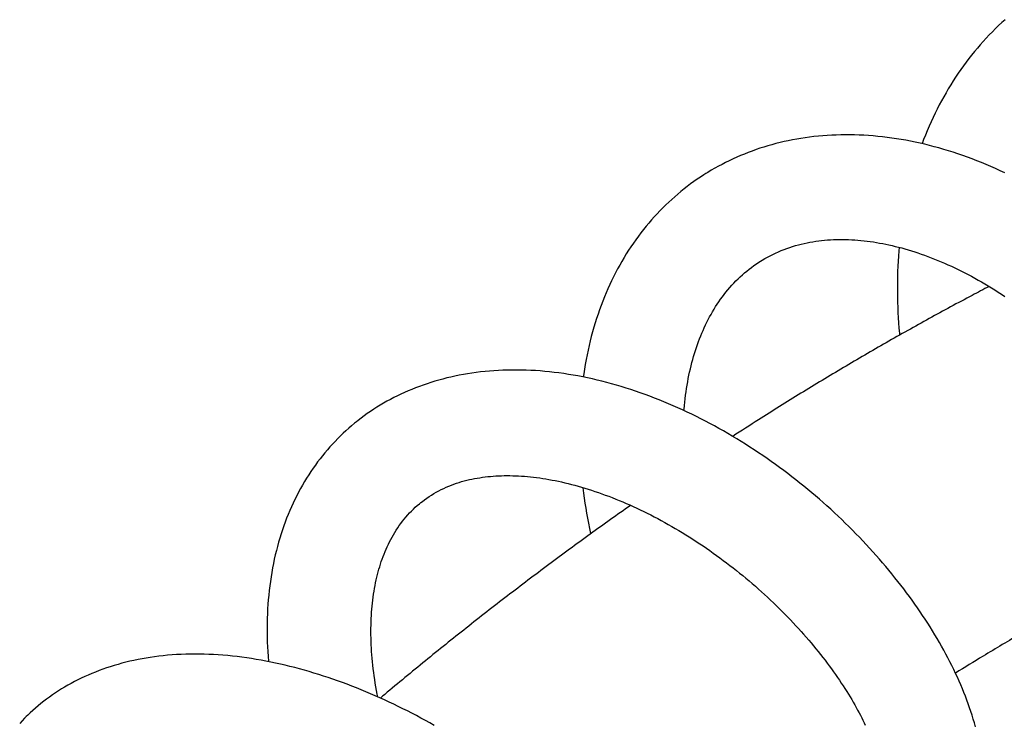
# Model space of a CAD drawing. Header units: millimetres. Extents: x 160 to 318, y 73 to 291.
# Tile 51 of 129: x 170.13 to 175.38, y 160.47 to 164.22. Entities that reach past the tile are written whole.
import ezdxf

# ---------------------------------------------------------------- set-up
doc = ezdxf.new("R2010")
doc.units = ezdxf.units.MM
doc.header["$LTSCALE"] = 30.734
doc.layers.get('0').update_dxf_attribs({"linetype": 'CONTINUOUS'})

msp = doc.modelspace()

# ---------------------------------------------------------------- linework, layer by layer
at = {"color": 7, "linetype": 'Continuous'}
for points in [[(175.3812, 164.2157), (175.364, 164.2002), (175.347, 164.1843), (175.3302, 164.1682), (175.3136, 164.1517), (175.2972, 164.1349), (175.281, 164.1178), (175.265, 164.1004), (175.2492, 164.0827), (175.2337, 164.0647), (175.2183, 164.0463), (175.2033, 164.0277), (175.1884, 164.0088), (175.1738, 163.9896), (175.1595, 163.9702), (175.1454, 163.9505), (175.1316, 163.9305), (175.1181, 163.9103), (175.1048, 163.8899), (175.0918, 163.8692), (175.0791, 163.8483), (175.0667, 163.8271), (175.0545, 163.8057), (175.0426, 163.784), (175.0309, 163.762), (175.0195, 163.7398), (175.0084, 163.7174), (174.9976, 163.6946), (174.987, 163.6716), (174.9767, 163.6483), (174.9667, 163.6248), (174.957, 163.6011), (174.9476, 163.5771), (174.9395, 163.5557)], [(174.3402, 163.5903), (174.3171, 163.5872), (174.2942, 163.5837), (174.2715, 163.5799), (174.249, 163.5757), (174.2267, 163.5713), (174.2047, 163.5665), (174.1828, 163.5614), (174.1611, 163.5559), (174.1396, 163.5502), (174.1182, 163.5441), (174.0969, 163.5376), (174.0758, 163.5309), (174.0548, 163.5238), (174.0339, 163.5163), (174.0133, 163.5086), (173.9928, 163.5006), (173.9725, 163.4922), (173.9523, 163.4835), (173.9324, 163.4745), (173.9126, 163.4652), (173.8931, 163.4556), (173.8737, 163.4456), (173.8545, 163.4354)], [(175.3801, 163.4003), (175.3555, 163.4118), (175.3308, 163.423), (175.3061, 163.4339), (175.2812, 163.4445), (175.2563, 163.4548), (175.2313, 163.4648), (175.2062, 163.4744), (175.181, 163.4838), (175.1558, 163.4928), (175.1306, 163.5015), (175.1053, 163.5098), (175.0799, 163.5178), (175.0546, 163.5255), (175.0293, 163.5328), (175.004, 163.5397), (174.9787, 163.5463), (174.9535, 163.5525), (174.9283, 163.5583), (174.9033, 163.5638), (174.8782, 163.5689), (174.8532, 163.5737), (174.8282, 163.5781), (174.8031, 163.5821), (174.7781, 163.5858), (174.7531, 163.5891), (174.7281, 163.5921), (174.7032, 163.5947), (174.6783, 163.5969), (174.6534, 163.5988), (174.6287, 163.6003), (174.604, 163.6015), (174.5794, 163.6023), (174.5549, 163.6027), (174.5305, 163.6027), (174.5062, 163.6024), (174.4821, 163.6018), (174.4581, 163.6007), (174.4342, 163.5994), (174.4104, 163.5976), (174.3869, 163.5955), (174.3634, 163.5931), (174.3402, 163.5903)], [(173.8545, 163.4354), (173.8355, 163.4249), (173.8168, 163.414), (173.7982, 163.4029), (173.7881, 163.3967)], [(173.7881, 163.3967), (173.7774, 163.3899), (173.7593, 163.3782), (173.7414, 163.3661), (173.7237, 163.3538), (173.7063, 163.3411), (173.689, 163.3282), (173.672, 163.315), (173.6551, 163.3015), (173.6385, 163.2877), (173.6221, 163.2735), (173.6059, 163.2591), (173.5899, 163.2444), (173.5741, 163.2294), (173.5585, 163.2141), (173.5432, 163.1984), (173.528, 163.1825), (173.5131, 163.1663), (173.4984, 163.1498), (173.4839, 163.1329), (173.4696, 163.1158), (173.4556, 163.0984), (173.4418, 163.0807), (173.4282, 163.0627), (173.4149, 163.0444), (173.4018, 163.0259), (173.389, 163.007), (173.3764, 162.9879), (173.3641, 162.9686), (173.3521, 162.9489), (173.3403, 162.929), (173.3289, 162.9089), (173.3177, 162.8886), (173.3068, 162.8681), (173.2962, 162.8473), (173.2859, 162.8263), (173.2759, 162.8051), (173.2661, 162.7835), (173.2566, 162.7617), (173.2474, 162.7397), (173.2385, 162.7173), (173.2299, 162.6947), (173.2215, 162.6718), (173.2135, 162.6487), (173.2057, 162.6254), (173.1982, 162.6018), (173.1911, 162.578), (173.1843, 162.554), (173.1777, 162.5298), (173.1715, 162.5054), (173.1656, 162.4808), (173.1601, 162.4561), (173.1548, 162.4311), (173.1499, 162.4061), (173.1453, 162.3809), (173.141, 162.3555), (173.137, 162.33), (173.1347, 162.3135)], [(174.0793, 162.9301), (174.0881, 162.9355), (174.1018, 162.9436), (174.1158, 162.9514), (174.13, 162.959), (174.1444, 162.9662), (174.159, 162.9732), (174.1739, 162.9798), (174.1888, 162.9862), (174.2039, 162.9922), (174.2192, 162.9979), (174.2345, 163.0032), (174.2499, 163.0082), (174.2653, 163.0128), (174.2807, 163.0171), (174.2961, 163.0211), (174.3115, 163.0247), (174.3269, 163.028), (174.3423, 163.031), (174.3577, 163.0337), (174.3732, 163.0361), (174.3888, 163.0382), (174.4044, 163.0401), (174.42, 163.0417), (174.4358, 163.043), (174.4516, 163.044), (174.4675, 163.0448), (174.4835, 163.0454), (174.4995, 163.0457), (174.5157, 163.0457), (174.5318, 163.0455), (174.548, 163.045), (174.5643, 163.0443), (174.5807, 163.0433), (174.5971, 163.0421), (174.6135, 163.0406), (174.6301, 163.0389), (174.6467, 163.037), (174.6633, 163.0348), (174.6799, 163.0324), (174.6965, 163.0297), (174.7131, 163.0269), (174.7297, 163.0238), (174.7463, 163.0204), (174.763, 163.0169), (174.7798, 163.0131), (174.7966, 163.0091), (174.8136, 163.0048), (174.8306, 163.0003), (174.8478, 162.9955), (174.8651, 162.9905), (174.8824, 162.9852), (174.8999, 162.9797), (174.9174, 162.9739), (174.935, 162.9679), (174.9526, 162.9617), (174.9703, 162.9552), (174.9881, 162.9485), (175.0059, 162.9415), (175.0237, 162.9343), (175.0416, 162.9268), (175.0595, 162.9191), (175.0773, 162.9112), (175.0952, 162.9031), (175.1131, 162.8947), (175.131, 162.8861), (175.1489, 162.8773), (175.1668, 162.8682), (175.1846, 162.859), (175.2024, 162.8495), (175.2202, 162.8398), (175.2379, 162.8299), (175.2557, 162.8198), (175.2734, 162.8095), (175.291, 162.7989), (175.3087, 162.7882), (175.3263, 162.7772), (175.344, 162.7659), (175.3616, 162.7545), (175.3792, 162.7428)], [(174.8173, 163.0038), (174.8156, 162.9845), (174.8136, 162.9575), (174.8118, 162.9303), (174.8104, 162.9031), (174.8092, 162.8758), (174.8084, 162.8485), (174.8078, 162.8211), (174.8076, 162.7937), (174.8077, 162.7662), (174.808, 162.7387), (174.8086, 162.7112), (174.8095, 162.6837), (174.8108, 162.6562), (174.8122, 162.6287), (174.814, 162.6013), (174.8161, 162.5738), (174.8184, 162.5464), (174.8194, 162.5363)], [(173.6712, 162.1347), (173.6718, 162.1425), (173.6735, 162.1611), (173.6753, 162.1795), (173.6774, 162.1979), (173.6797, 162.2161), (173.6822, 162.2342), (173.6849, 162.2522), (173.6878, 162.27), (173.6909, 162.2877), (173.6942, 162.3052), (173.6977, 162.3226), (173.7014, 162.3398), (173.7053, 162.3568), (173.7094, 162.3737), (173.7136, 162.3904), (173.7181, 162.4069), (173.7227, 162.4232), (173.7275, 162.4393), (173.7325, 162.4553), (173.7377, 162.471), (173.7431, 162.4866), (173.7486, 162.5019), (173.7543, 162.517), (173.7602, 162.5319), (173.7663, 162.5467), (173.7726, 162.5614), (173.7791, 162.5759), (173.7858, 162.5904), (173.7928, 162.6047), (173.8, 162.6189), (173.8075, 162.633), (173.8151, 162.647), (173.8231, 162.6608), (173.8312, 162.6745), (173.8396, 162.688), (173.8482, 162.7013), (173.8571, 162.7145), (173.8662, 162.7275), (173.8755, 162.7404), (173.8851, 162.7531), (173.8949, 162.7655), (173.905, 162.7778), (173.9153, 162.7899), (173.9259, 162.8017), (173.9367, 162.8133), (173.9477, 162.8247), (173.9589, 162.8359), (173.9704, 162.8468), (173.9821, 162.8574), (173.994, 162.8677), (174.0061, 162.8778), (174.0184, 162.8876), (174.031, 162.8972), (174.0438, 162.9065), (174.0569, 162.9155), (174.0701, 162.9243), (174.0793, 162.9301)], [(172.4296, 162.3134), (172.4079, 162.3083), (172.3864, 162.3028), (172.3652, 162.297), (172.3441, 162.2909), (172.3233, 162.2845), (172.3027, 162.2778), (172.2822, 162.2708), (172.262, 162.2634), (172.2419, 162.2558), (172.2221, 162.2478), (172.2024, 162.2396), (172.183, 162.231), (172.1638, 162.2222), (172.1449, 162.2131), (172.1261, 162.2037), (172.1076, 162.194), (172.0893, 162.184), (172.0713, 162.1738), (172.0535, 162.1633), (172.0359, 162.1525), (172.0186, 162.1414), (172.0015, 162.1301), (171.9847, 162.1185), (171.9681, 162.1067)], [(175.2236, 160.452), (175.218, 160.4722), (175.2121, 160.4924), (175.2059, 160.5126), (175.1993, 160.5328), (175.1925, 160.553), (175.1854, 160.5732), (175.178, 160.5933), (175.1703, 160.6135), (175.1623, 160.6338), (175.154, 160.6541), (175.1454, 160.6745), (175.1365, 160.6949), (175.1273, 160.7154), (175.1178, 160.7359), (175.1079, 160.7564), (175.0978, 160.777), (175.0875, 160.7976), (175.0768, 160.8182), (175.0659, 160.8388), (175.0547, 160.8594), (175.0432, 160.88), (175.0315, 160.9006), (175.0195, 160.9211), (175.0073, 160.9417), (174.9948, 160.9622), (174.9821, 160.9827), (174.9691, 161.0031), (174.9559, 161.0236), (174.9424, 161.0439), (174.9287, 161.0642), (174.9148, 161.0845), (174.9007, 161.1047), (174.8863, 161.1248), (174.8717, 161.1449), (174.8569, 161.165), (174.8418, 161.185), (174.8264, 161.2051), (174.8108, 161.225), (174.795, 161.245), (174.7789, 161.2648), (174.7626, 161.2847), (174.7461, 161.3044), (174.7293, 161.3242), (174.7123, 161.3438), (174.6951, 161.3634), (174.6776, 161.3829), (174.66, 161.4023), (174.6421, 161.4217), (174.624, 161.441), (174.6057, 161.4601), (174.5872, 161.4792), (174.5685, 161.4982), (174.5496, 161.517), (174.5305, 161.5357), (174.5113, 161.5543), (174.4919, 161.5727), (174.4723, 161.591), (174.4525, 161.6092), (174.4326, 161.6272), (174.4126, 161.6451), (174.3924, 161.6628), (174.372, 161.6803), (174.3514, 161.6977), (174.3307, 161.715), (174.3098, 161.7321), (174.2887, 161.7491), (174.2674, 161.7659), (174.246, 161.7827), (174.2243, 161.7992), (174.2025, 161.8156), (174.1804, 161.8319), (174.1583, 161.848), (174.1359, 161.864), (174.1134, 161.8797), (174.0908, 161.8953), (174.068, 161.9107), (174.045, 161.9258), (174.022, 161.9408), (173.9988, 161.9556), (173.9755, 161.9702), (173.9521, 161.9845), (173.9286, 161.9986), (173.905, 162.0125), (173.8812, 162.0262), (173.8574, 162.0396), (173.8335, 162.0528), (173.8096, 162.0657), (173.7855, 162.0784), (173.7613, 162.0909), (173.7371, 162.1031), (173.7127, 162.115), (173.6883, 162.1267), (173.6637, 162.1382), (173.6391, 162.1494), (173.6143, 162.1603), (173.5895, 162.171), (173.5646, 162.1814), (173.5396, 162.1916), (173.5145, 162.2015), (173.4893, 162.2111), (173.4641, 162.2204), (173.4387, 162.2295), (173.4133, 162.2382), (173.3879, 162.2467), (173.3624, 162.2549), (173.3368, 162.2627), (173.3113, 162.2703), (173.2857, 162.2775), (173.2601, 162.2844), (173.2345, 162.291), (173.2089, 162.2973), (173.1833, 162.3032), (173.1577, 162.3088), (173.1322, 162.314), (173.1067, 162.3189), (173.0813, 162.3235), (173.0559, 162.3277), (173.0306, 162.3315), (173.0054, 162.335), (172.9802, 162.3382), (172.9551, 162.341), (172.93, 162.3434), (172.905, 162.3455), (172.88, 162.3473), (172.8551, 162.3487), (172.8302, 162.3497), (172.8054, 162.3504), (172.7807, 162.3507), (172.7561, 162.3507), (172.7316, 162.3503), (172.7072, 162.3495), (172.683, 162.3484), (172.659, 162.347), (172.6352, 162.3452), (172.6115, 162.343), (172.588, 162.3405), (172.5648, 162.3376), (172.5417, 162.3344), (172.5188, 162.3309), (172.4962, 162.327), (172.4737, 162.3228), (172.4515, 162.3183), (172.4296, 162.3134)], [(171.9681, 162.1067), (171.9518, 162.0946), (171.9357, 162.0822), (171.9263, 162.0748)], [(171.9263, 162.0748), (171.9165, 162.0669), (171.9011, 162.054), (171.8858, 162.0408), (171.8708, 162.0274), (171.856, 162.0137), (171.8414, 161.9997), (171.827, 161.9854), (171.8129, 161.9709), (171.799, 161.956), (171.7853, 161.9409), (171.7718, 161.9255), (171.7585, 161.9098), (171.7455, 161.8939), (171.7327, 161.8776), (171.7202, 161.8611), (171.7079, 161.8444), (171.6959, 161.8273), (171.6841, 161.81), (171.6725, 161.7924), (171.6612, 161.7746), (171.6502, 161.7565), (171.6394, 161.7381), (171.629, 161.7195), (171.6187, 161.7006), (171.6088, 161.6815), (171.5991, 161.6622), (171.5897, 161.6426), (171.5806, 161.6227), (171.5718, 161.6027), (171.5633, 161.5824), (171.5551, 161.562), (171.5473, 161.5413), (171.5397, 161.5204), (171.5324, 161.4993), (171.5253, 161.4778), (171.5186, 161.4561), (171.5121, 161.4341), (171.506, 161.4118), (171.5002, 161.3893), (171.4946, 161.3665), (171.4894, 161.3435), (171.4846, 161.3203), (171.48, 161.2968), (171.4758, 161.2732), (171.4719, 161.2494), (171.4683, 161.2254), (171.465, 161.2013), (171.4621, 161.177), (171.4596, 161.1525), (171.4573, 161.128), (171.4554, 161.1033), (171.4538, 161.0785), (171.4526, 161.0536), (171.4517, 161.0286), (171.4511, 161.0036), (171.4508, 160.9784), (171.4509, 160.9532), (171.4513, 160.9278), (171.452, 160.9025), (171.453, 160.877), (171.4543, 160.8514), (171.456, 160.8258), (171.4579, 160.8002), (171.4581, 160.7985)], [(172.2699, 161.6453), (172.278, 161.6516), (172.2896, 161.6604), (172.3016, 161.6689), (172.3138, 161.6772), (172.3262, 161.6852), (172.3389, 161.6929), (172.3518, 161.7003), (172.3649, 161.7074), (172.3781, 161.7141), (172.3915, 161.7206), (172.405, 161.7267), (172.4186, 161.7325), (172.4322, 161.7379), (172.4459, 161.743), (172.4596, 161.7478), (172.4734, 161.7522), (172.4871, 161.7564), (172.5008, 161.7602), (172.5146, 161.7638), (172.5283, 161.7671), (172.5421, 161.7701), (172.5559, 161.7728), (172.5697, 161.7754), (172.5836, 161.7776), (172.5975, 161.7797), (172.6115, 161.7815), (172.6257, 161.7831), (172.6399, 161.7845), (172.6544, 161.7857), (172.669, 161.7867), (172.6837, 161.7875), (172.6986, 161.788), (172.7136, 161.7884), (172.7287, 161.7885), (172.7439, 161.7884), (172.7593, 161.7882), (172.7748, 161.7877), (172.7904, 161.787), (172.8061, 161.786), (172.822, 161.7849), (172.8379, 161.7835), (172.854, 161.782), (172.8702, 161.7802), (172.8864, 161.7782), (172.9028, 161.776), (172.9192, 161.7736), (172.9356, 161.7709), (172.9521, 161.7681), (172.9687, 161.7651), (172.9855, 161.7618), (173.0023, 161.7583), (173.0194, 161.7546), (173.0366, 161.7507), (173.054, 161.7465), (173.0715, 161.7421), (173.0892, 161.7374), (173.1069, 161.7325), (173.1248, 161.7274), (173.1427, 161.7221), (173.1608, 161.7165), (173.179, 161.7108), (173.1972, 161.7047), (173.2155, 161.6985), (173.2339, 161.692), (173.2523, 161.6853), (173.2708, 161.6784), (173.2894, 161.6713), (173.3079, 161.6639), (173.3265, 161.6564), (173.3451, 161.6486), (173.3638, 161.6406), (173.3824, 161.6325), (173.401, 161.6241), (173.4195, 161.6155), (173.4381, 161.6068), (173.4567, 161.5978), (173.4753, 161.5886), (173.494, 161.5792), (173.5127, 161.5696), (173.5314, 161.5597), (173.5501, 161.5497), (173.5688, 161.5394), (173.5876, 161.5289), (173.6063, 161.5183), (173.625, 161.5074), (173.6437, 161.4963), (173.6624, 161.4851), (173.681, 161.4736), (173.6995, 161.462), (173.718, 161.4502), (173.7365, 161.4383), (173.7548, 161.4262), (173.7731, 161.414), (173.7912, 161.4016), (173.8093, 161.389), (173.8273, 161.3764), (173.8451, 161.3635), (173.8629, 161.3506), (173.8805, 161.3375), (173.8981, 161.3243), (173.9156, 161.3109), (173.9329, 161.2974), (173.9502, 161.2837), (173.9673, 161.27), (173.9844, 161.2561), (174.0013, 161.2421), (174.0181, 161.2279), (174.0348, 161.2137), (174.0514, 161.1993), (174.0678, 161.1848), (174.0841, 161.1702), (174.1003, 161.1555), (174.1164, 161.1407), (174.1322, 161.1259), (174.148, 161.1109), (174.1635, 161.0959), (174.1789, 161.0808), (174.1941, 161.0657), (174.2091, 161.0506), (174.2239, 161.0354), (174.2385, 161.0202), (174.253, 161.0049), (174.2672, 160.9897), (174.2812, 160.9744), (174.295, 160.9591), (174.3086, 160.9438), (174.3221, 160.9285), (174.3353, 160.9132), (174.3483, 160.8979), (174.3611, 160.8826), (174.3737, 160.8672), (174.3862, 160.8518), (174.3984, 160.8365), (174.4104, 160.8211), (174.4223, 160.8058), (174.4339, 160.7904), (174.4453, 160.7751), (174.4565, 160.7598), (174.4675, 160.7446), (174.4782, 160.7294), (174.4887, 160.7143), (174.499, 160.6992), (174.5091, 160.6842), (174.5189, 160.6693), (174.5285, 160.6544), (174.5378, 160.6397), (174.5469, 160.6251), (174.5558, 160.6105), (174.5644, 160.5962), (174.5727, 160.5819), (174.5808, 160.5678), (174.5887, 160.5538), (174.5962, 160.54), (174.6036, 160.5263), (174.6107, 160.5127), (174.6176, 160.4993), (174.6243, 160.486), (174.6307, 160.4728), (174.6369, 160.4598)], [(173.1321, 161.7253), (173.1324, 161.7227), (173.1358, 161.6957), (173.1395, 161.6687), (173.1434, 161.6418), (173.1476, 161.6149), (173.1521, 161.588), (173.1569, 161.5612), (173.1619, 161.5345), (173.1671, 161.5078), (173.1726, 161.4812), (173.1733, 161.478)], [(172.04, 160.6106), (172.0372, 160.625), (172.0336, 160.6445), (172.0302, 160.664), (172.027, 160.6834), (172.024, 160.7026), (172.0213, 160.7218), (172.0187, 160.7409), (172.0164, 160.7598), (172.0142, 160.7786), (172.0123, 160.7973), (172.0106, 160.8158), (172.009, 160.8342), (172.0077, 160.8524), (172.0066, 160.8705), (172.0057, 160.8883), (172.005, 160.906), (172.0045, 160.9235), (172.0042, 160.941), (172.0041, 160.9584), (172.0042, 160.9758), (172.0045, 160.9931), (172.005, 161.0102), (172.0057, 161.0272), (172.0065, 161.044), (172.0076, 161.0607), (172.0089, 161.0772), (172.0104, 161.0936), (172.0121, 161.1098), (172.0139, 161.1258), (172.016, 161.1417), (172.0182, 161.1574), (172.0207, 161.1728), (172.0233, 161.1882), (172.0261, 161.2033), (172.029, 161.2182), (172.0322, 161.233), (172.0355, 161.2476), (172.0391, 161.262), (172.0427, 161.2762), (172.0466, 161.2901), (172.0506, 161.3038), (172.0548, 161.3174), (172.0592, 161.3308), (172.0638, 161.3441), (172.0687, 161.3575), (172.0737, 161.3707), (172.0791, 161.384), (172.0847, 161.3971), (172.0905, 161.4101), (172.0966, 161.4231), (172.1029, 161.4359), (172.1095, 161.4487), (172.1163, 161.4613), (172.1234, 161.4738), (172.1308, 161.4861), (172.1385, 161.4984), (172.1464, 161.5105), (172.1547, 161.5224), (172.1632, 161.5341), (172.1719, 161.5457), (172.181, 161.5571), (172.1903, 161.5682), (172.1998, 161.5791), (172.2096, 161.5897), (172.2196, 161.6001), (172.2299, 161.6102), (172.2403, 161.62), (172.251, 161.6295), (172.2619, 161.6387), (172.2699, 161.6453)], [(172.3408, 160.4588), (172.3173, 160.472), (172.2937, 160.4851), (172.27, 160.4979), (172.2461, 160.5106), (172.2222, 160.5231), (172.1982, 160.5355), (172.174, 160.5476), (172.1498, 160.5596), (172.1254, 160.5713), (172.1009, 160.5829), (172.0763, 160.5943), (172.0515, 160.6055), (172.0267, 160.6165), (172.0018, 160.6273), (171.9769, 160.6378), (171.952, 160.6481), (171.927, 160.6582), (171.9019, 160.668), (171.8769, 160.6776), (171.8518, 160.6869), (171.8267, 160.696), (171.8015, 160.7048), (171.7763, 160.7134), (171.751, 160.7217), (171.7257, 160.7298), (171.7004, 160.7376), (171.6749, 160.7452), (171.6495, 160.7525), (171.6239, 160.7596), (171.5984, 160.7664), (171.5727, 160.7729), (171.5471, 160.7791), (171.5215, 160.7851), (171.4958, 160.7907), (171.4701, 160.7961), (171.4445, 160.8011), (171.4189, 160.8059), (171.3933, 160.8103), (171.3678, 160.8144), (171.3423, 160.8182), (171.3169, 160.8217), (171.2916, 160.8249), (171.2664, 160.8277), (171.2412, 160.8302), (171.216, 160.8323), (171.1909, 160.8342), (171.1659, 160.8357), (171.1409, 160.8368), (171.116, 160.8377), (171.0912, 160.8382), (171.0665, 160.8383), (171.0418, 160.8381), (171.0174, 160.8375), (170.993, 160.8366), (170.9688, 160.8354), (170.9448, 160.8338), (170.9209, 160.8318), (170.8972, 160.8295), (170.8738, 160.8269), (170.8505, 160.8239), (170.8275, 160.8206), (170.8062, 160.8172)], [(170.8062, 160.8172), (170.7857, 160.8136), (170.7637, 160.8094), (170.7419, 160.8049), (170.7203, 160.8001), (170.699, 160.795), (170.6778, 160.7895), (170.6569, 160.7837), (170.6362, 160.7776), (170.6157, 160.7713), (170.5954, 160.7646), (170.5754, 160.7576), (170.5557, 160.7503), (170.5362, 160.7428), (170.5169, 160.735), (170.498, 160.7269), (170.4793, 160.7185), (170.4608, 160.7099), (170.4426, 160.701), (170.4247, 160.6918), (170.4071, 160.6824), (170.3898, 160.6728), (170.3727, 160.6629), (170.3559, 160.6527), (170.3394, 160.6424), (170.3232, 160.6318), (170.3072, 160.6209), (170.2916, 160.6099), (170.2762, 160.5986), (170.2611, 160.5871), (170.2462, 160.5754), (170.2317, 160.5634), (170.2174, 160.5513), (170.2034, 160.5389), (170.1897, 160.5264), (170.1763, 160.5136), (170.1681, 160.5056)], [(170.1681, 160.5056), (170.1592, 160.4967), (170.1461, 160.4831), (170.1332, 160.4692)]]:
    msp.add_lwpolyline(points, dxfattribs=at)
for points, knots in [([(175.2965, 162.7956), (175.2663, 162.7799), (175.1593, 162.7237), (174.9762, 162.6248), (174.7478, 162.4966), (174.5201, 162.364), (174.2931, 162.227), (174.0968, 162.1043), (173.9763, 162.0269), (173.9307, 161.9974)], [0, 0, 0, 0, 0.102199, 0.362501, 0.624359, 0.887845, 1.152955, 1.41966, 1.582513, 1.582513, 1.582513, 1.582513]), ([(173.3871, 161.6303), (173.3151, 161.5798), (173.1689, 161.4756), (172.95, 161.3148), (172.7298, 161.1481), (172.5108, 160.9773), (172.293, 160.8025), (172.1414, 160.6773), (172.062, 160.6107), (172.0543, 160.6043)], [0, 0, 0, 0, 0.263924, 0.538549, 0.814743, 1.092514, 1.371759, 1.652512, 1.682508, 1.682508, 1.682508, 1.682508]), ([(176.338, 161.4181), (176.323, 161.4107), (176.2388, 161.3688), (176.0857, 161.2907), (175.8796, 161.1811), (175.6738, 161.0674), (175.4684, 160.9495), (175.2829, 160.8391), (175.1661, 160.7674), (175.1172, 160.7371)], [0, 0, 0, 0, 0.050326, 0.282116, 0.515579, 0.750648, 0.987411, 1.225768, 1.398459, 1.398459, 1.398459, 1.398459])]:
    msp.add_open_spline(points, degree=3, knots=knots, dxfattribs=at)

doc.saveas('drawing.dxf')
